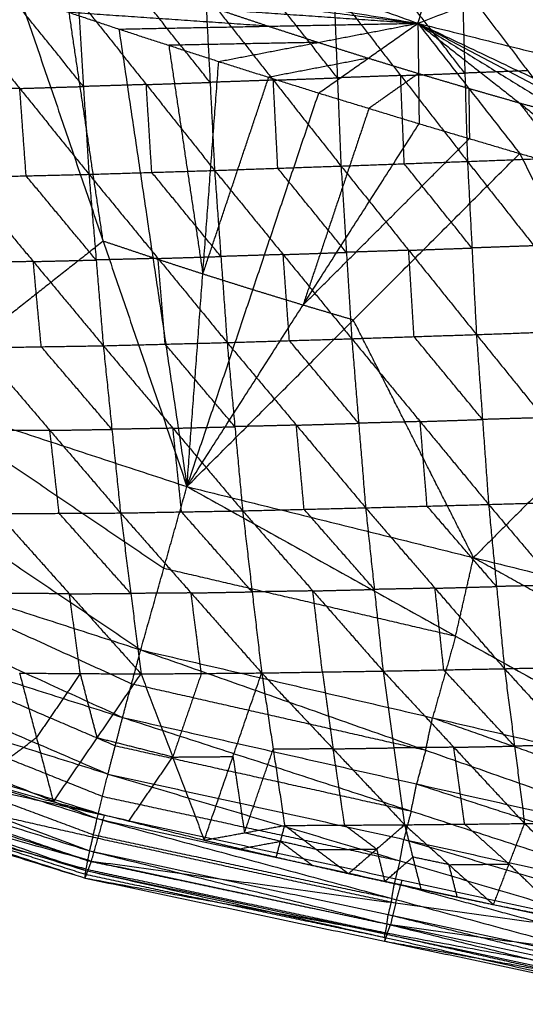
# Model space of a CAD drawing. Header units: millimetres. Extents: x -106 to 110, y -96 to 120.
# Tile 90 of 256: x -30.55 to -26.29, y -91.96 to -83.66. Entities that reach past the tile are written whole.
import ezdxf

# ---------------------------------------------------------------- set-up
doc = ezdxf.new("R2010")
doc.units = ezdxf.units.MM
doc.header["$MEASUREMENT"] = 0
doc.layers.add('Default', color=7, linetype='Continuous', true_color=0x000000)

msp = doc.modelspace()

# ---------------------------------------------------------------- linework, layer by layer
at = {"layer": 'Default'}
for points in [[(-27.1934, -83.6863, 12.0172), (-26.2323, -80.5181, 10.5669), (-25.2713, -77.3499, 9.1165)], [(-27.1934, -83.6863, 12.0172), (-21.7904, -81.6307, 10.5669), (-16.3874, -79.5752, 9.1165)], [(-36.4282, -80.3821, 12.0172), (-31.8108, -82.0342, 12.0172), (-27.1934, -83.6863, 12.0172)], [(-32.2278, -82.871, 12.4242), (-29.7106, -83.2787, 12.2207), (-27.1934, -83.6863, 12.0172)], [(-31.3933, -83.1665, 12.4242), (-29.2933, -83.4264, 12.2207), (-27.1934, -83.6863, 12.0172)], [(-26.8198, -83.3623, 5.855), (-26.7975, -84.1069, 6.0984), (-26.7753, -84.8514, 6.3418)], [(-26.8198, -83.3623, 5.855), (-26.2669, -84.0868, 6.017), (-25.714, -84.8113, 6.179)], [(-30.5562, -83.4546, 12.4242), (-30.1364, -83.595, 12.4242), (-29.7166, -83.7354, 12.4242)], [(-30.5562, -83.4546, 12.4242), (-28.8748, -83.5705, 12.2207), (-27.1934, -83.6863, 12.0172)], [(-30.5562, -83.4546, 12.4242), (-30.1364, -83.595, 12.4242), (-29.7166, -83.7354, 12.4242)], [(-30.5562, -83.4546, 12.4242), (-29.8494, -85.5242, 13.1186), (-29.1425, -87.5938, 13.8129)], [(-28.9851, -83.4422, 6.2104), (-28.9471, -84.1848, 6.455), (-28.9091, -84.9274, 6.6996)], [(-28.9851, -83.4422, 6.2104), (-28.4138, -84.1662, 6.3627), (-27.8425, -84.8903, 6.515)], [(-27.8727, -84.1465, 6.2709), (-28.1584, -83.7845, 6.1948), (-28.444, -83.4225, 6.1186)], [(-27.9029, -83.4028, 6.0268), (-27.8727, -84.1465, 6.2709), (-27.8425, -84.8903, 6.515)], [(-27.9029, -83.4028, 6.0268), (-27.3391, -84.1271, 6.1843), (-26.7753, -84.8514, 6.3418)], [(-26.7975, -84.1069, 6.0984), (-27.0795, -83.7447, 6.0197), (-27.3614, -83.3825, 5.9409)], [(-31.1365, -83.5116, 6.6177), (-30.5528, -84.2359, 6.7569), (-29.9692, -84.9602, 6.896)], [(-30.0156, -84.2195, 6.6512), (-30.3074, -83.8573, 6.5817), (-30.5993, -83.4952, 6.5121)], [(-30.062, -83.4788, 6.4065), (-30.0156, -84.2195, 6.6512), (-29.9692, -84.9602, 6.896)], [(-30.062, -83.4788, 6.4065), (-29.4856, -84.2031, 6.5531), (-28.9091, -84.9274, 6.6996)], [(-28.9471, -84.1848, 6.455), (-29.2353, -83.8226, 6.3817), (-29.5236, -83.4605, 6.3084)], [(-28.455, -83.7109, 12.2207), (-29.2957, -83.653, 12.3225), (-30.1364, -83.595, 12.4242)], [(-29.8494, -85.5242, 13.1186), (-29.9929, -84.5596, 12.7714), (-30.1364, -83.595, 12.4242)], [(-28.8748, -83.5705, 12.2207), (-28.6649, -83.6407, 12.2207), (-28.455, -83.7109, 12.2207)], [(-29.7166, -83.7354, 12.4242), (-28.455, -83.7109, 12.2207), (-27.1934, -83.6863, 12.0172)], [(-28.8746, -84.0088, 12.4242), (-28.034, -83.8476, 12.2207), (-27.1934, -83.6863, 12.0172)], [(-28.0302, -84.2748, 12.4242), (-27.6118, -83.9806, 12.2207), (-27.1934, -83.6863, 12.0172)], [(-27.1934, -83.6863, 12.0172), (-27.1885, -84.1098, 12.2207), (-27.1835, -84.5334, 12.4242)], [(-27.1934, -83.6863, 12.0172), (-26.764, -84.2354, 12.2207), (-26.3346, -84.7845, 12.4242)], [(-27.1934, -83.6863, 12.0172), (-26.3384, -84.3572, 12.2207), (-25.4835, -85.0281, 12.4242)], [(-27.1934, -83.6863, 12.0172), (-25.9118, -84.4753, 12.2207), (-24.6303, -85.2643, 12.4242)], [(-27.1934, -83.6863, 12.0172), (-25.4842, -84.5896, 12.2207), (-23.775, -85.4929, 12.4242)], [(-27.1934, -83.6863, 12.0172), (-25.0556, -84.7002, 12.2207), (-22.9178, -85.7141, 12.4242)], [(-27.1934, -83.6863, 12.0172), (-22.4363, -84.8779, 12.0172), (-17.6792, -86.0695, 12.0172)], [(-29.7166, -83.7354, 12.4242), (-29.2956, -83.8721, 12.4242), (-28.8746, -84.0088, 12.4242)], [(-29.7166, -83.7354, 12.4242), (-29.4296, -85.6646, 13.1186), (-29.1425, -87.5938, 13.8129)], [(-29.7166, -83.7354, 12.4242), (-29.2956, -83.8721, 12.4242), (-28.8746, -84.0088, 12.4242)], [(-28.455, -83.7109, 12.2207), (-28.2445, -83.7792, 12.2207), (-28.034, -83.8476, 12.2207)], [(-28.034, -83.8476, 12.2207), (-28.6648, -83.8598, 12.3225), (-29.2956, -83.8721, 12.4242)], [(-28.034, -83.8476, 12.2207), (-27.8229, -83.9141, 12.2207), (-27.6118, -83.9806, 12.2207)], [(-29.2956, -83.8721, 12.4242), (-29.1521, -84.8367, 12.7714), (-29.0086, -85.8013, 13.1186)], [(-29.1425, -87.5938, 13.8129), (-29.0086, -85.8013, 13.1186), (-28.8746, -84.0088, 12.4242)], [(-28.8746, -84.0088, 12.4242), (-28.4524, -84.1418, 12.4242), (-28.0302, -84.2748, 12.4242)], [(-28.8746, -84.0088, 12.4242), (-28.4524, -84.1418, 12.4242), (-28.0302, -84.2748, 12.4242)], [(-27.6118, -83.9806, 12.2207), (-28.0321, -84.0612, 12.3225), (-28.4524, -84.1418, 12.4242)], [(-27.6118, -83.9806, 12.2207), (-27.4001, -84.0452, 12.2207), (-27.1885, -84.1098, 12.2207)], [(-27.1885, -84.1098, 12.2207), (-27.3977, -84.257, 12.3225), (-27.6069, -84.4041, 12.4242)], [(-27.3391, -84.1271, 6.1843), (-27.0683, -84.117, 6.1414), (-26.7975, -84.1069, 6.0984)], [(-27.1885, -84.1098, 12.2207), (-26.9762, -84.1726, 12.2207), (-26.764, -84.2354, 12.2207)], [(-26.2669, -84.0868, 6.017), (-26.5322, -84.0968, 6.0577), (-26.7975, -84.1069, 6.0984)], [(-29.4856, -84.2031, 6.5531), (-29.7506, -84.2113, 6.6021), (-30.0156, -84.2195, 6.6512)], [(-29.4856, -84.2031, 6.5531), (-29.2163, -84.1939, 6.504), (-28.9471, -84.1848, 6.455)], [(-29.4391, -84.9438, 6.7978), (-29.4624, -84.5734, 6.6754), (-29.4856, -84.2031, 6.5531)], [(-29.0086, -85.8013, 13.1186), (-28.7305, -84.9716, 12.7714), (-28.4524, -84.1418, 12.4242)], [(-28.4138, -84.1662, 6.3627), (-28.6805, -84.1755, 6.4088), (-28.9471, -84.1848, 6.455)], [(-28.4138, -84.1662, 6.3627), (-28.1433, -84.1564, 6.3168), (-27.8727, -84.1465, 6.2709)], [(-28.3758, -84.9088, 6.6073), (-28.3948, -84.5375, 6.485), (-28.4138, -84.1662, 6.3627)], [(-27.3391, -84.1271, 6.1843), (-27.6059, -84.1368, 6.2276), (-27.8727, -84.1465, 6.2709)], [(-27.3089, -84.8708, 6.4284), (-27.324, -84.499, 6.3064), (-27.3391, -84.1271, 6.1843)], [(-30.5528, -84.2359, 6.7569), (-30.8179, -84.2423, 6.8095), (-31.083, -84.2488, 6.8622)], [(-30.5528, -84.2359, 6.7569), (-30.2842, -84.2277, 6.704), (-30.0156, -84.2195, 6.6512)], [(-30.4994, -84.9731, 7.0013), (-30.5261, -84.6045, 6.8791), (-30.5528, -84.2359, 6.7569)], [(-29.1425, -87.5938, 13.8129), (-28.5864, -85.9343, 13.1186), (-28.0302, -84.2748, 12.4242)], [(-28.0302, -84.2748, 12.4242), (-27.6069, -84.4041, 12.4242), (-27.1835, -84.5334, 12.4242)], [(-28.0302, -84.2748, 12.4242), (-27.6069, -84.4041, 12.4242), (-27.1835, -84.5334, 12.4242)], [(-26.764, -84.2354, 12.2207), (-26.7615, -84.4472, 12.3225), (-26.759, -84.6589, 12.4242)], [(-26.764, -84.2354, 12.2207), (-26.5512, -84.2963, 12.2207), (-26.3384, -84.3572, 12.2207)], [(-26.3384, -84.3572, 12.2207), (-26.1251, -84.4163, 12.2207), (-25.9118, -84.4753, 12.2207)], [(-26.3384, -84.3572, 12.2207), (-26.1237, -84.6318, 12.3225), (-25.909, -84.9063, 12.4242)], [(-27.6069, -84.4041, 12.4242), (-27.8849, -85.2339, 12.7714), (-28.163, -86.0636, 13.1186)], [(-29.1425, -87.5938, 13.8129), (-28.163, -86.0636, 13.1186), (-27.1835, -84.5334, 12.4242)], [(-27.1835, -84.5334, 12.4242), (-26.759, -84.6589, 12.4242), (-26.3346, -84.7845, 12.4242)], [(-27.1835, -84.5334, 12.4242), (-26.759, -84.6589, 12.4242), (-26.3346, -84.7845, 12.4242)], [(-28.163, -86.0636, 13.1186), (-27.461, -85.3613, 12.7714), (-26.759, -84.6589, 12.4242)], [(-29.1425, -87.5938, 13.8129), (-27.7386, -86.1892, 13.1186), (-26.3346, -84.7845, 12.4242)], [(-26.3346, -84.7845, 12.4242), (-25.909, -84.9063, 12.4242), (-25.4835, -85.0281, 12.4242)], [(-26.3346, -84.7845, 12.4242), (-25.909, -84.9063, 12.4242), (-25.4835, -85.0281, 12.4242)], [(-26.3346, -84.7845, 12.4242), (-25.32, -86.7883, 13.1009), (-24.3054, -88.792, 13.7775)], [(-27.8425, -84.8903, 6.515), (-27.3089, -84.8708, 6.4284), (-26.7753, -84.8514, 6.3418)], [(-26.7753, -84.8514, 6.3418), (-26.2447, -84.8313, 6.2604), (-25.714, -84.8113, 6.179)], [(-26.7753, -84.8514, 6.3418), (-26.7375, -85.5815, 6.6832), (-26.6998, -86.3117, 7.0246)], [(-26.7753, -84.8514, 6.3418), (-26.2146, -85.5632, 6.6011), (-25.6538, -86.2749, 6.8605)], [(-29.9692, -84.9602, 6.896), (-29.4391, -84.9438, 6.7978), (-28.9091, -84.9274, 6.6996)], [(-28.8563, -85.6533, 7.0414), (-29.1477, -85.2985, 6.9196), (-29.4391, -84.9438, 6.7978)], [(-28.9091, -84.9274, 6.6996), (-28.3758, -84.9088, 6.6073), (-27.8425, -84.8903, 6.515)], [(-28.9091, -84.9274, 6.6996), (-28.8563, -85.6533, 7.0414), (-28.8035, -86.3791, 7.3831)], [(-28.9091, -84.9274, 6.6996), (-28.3305, -85.637, 6.949), (-27.7518, -86.3466, 7.1984)], [(-27.7972, -85.6184, 6.8567), (-28.0865, -85.2636, 6.732), (-28.3758, -84.9088, 6.6073)], [(-27.8425, -84.8903, 6.515), (-27.7972, -85.6184, 6.8567), (-27.7518, -86.3466, 7.1984)], [(-27.8425, -84.8903, 6.515), (-27.2711, -85.601, 6.7698), (-26.6998, -86.3117, 7.0246)], [(-26.7375, -85.5815, 6.6832), (-27.0232, -85.2262, 6.5558), (-27.3089, -84.8708, 6.4284)], [(-31.0295, -84.9859, 7.1067), (-30.4994, -84.9731, 7.0013), (-29.9692, -84.9602, 6.896)], [(-31.0295, -84.9859, 7.1067), (-30.4388, -85.6959, 7.3425), (-29.8481, -86.4058, 7.5783)], [(-29.9086, -85.683, 7.2371), (-30.204, -85.328, 7.1192), (-30.4994, -84.9731, 7.0013)], [(-29.9692, -84.9602, 6.896), (-29.9086, -85.683, 7.2371), (-29.8481, -86.4058, 7.5783)], [(-29.9692, -84.9602, 6.896), (-29.3864, -85.6696, 7.1395), (-28.8035, -86.3791, 7.3831)], [(-29.8494, -85.5242, 13.1186), (-30.6718, -86.1728, 13.4649), (-31.4943, -86.8214, 13.8113)], [(-29.4296, -85.6646, 13.1186), (-29.6395, -85.5944, 13.1186), (-29.8494, -85.5242, 13.1186)], [(-27.2711, -85.601, 6.7698), (-27.5342, -85.6097, 6.8133), (-27.7972, -85.6184, 6.8567)], [(-27.2711, -85.601, 6.7698), (-27.0043, -85.5913, 6.7265), (-26.7375, -85.5815, 6.6832)], [(-27.2258, -86.3291, 7.1115), (-27.2485, -85.9651, 6.9406), (-27.2711, -85.601, 6.7698)], [(-26.2146, -85.5632, 6.6011), (-26.476, -85.5723, 6.6422), (-26.7375, -85.5815, 6.6832)], [(-30.4388, -85.6959, 7.3425), (-30.7006, -85.7001, 7.3946), (-30.9625, -85.7043, 7.4466)], [(-30.4388, -85.6959, 7.3425), (-30.1737, -85.6894, 7.2898), (-29.9086, -85.683, 7.2371)], [(-30.3717, -86.4142, 7.6824), (-30.4053, -86.0551, 7.5125), (-30.4388, -85.6959, 7.3425)], [(-29.3864, -85.6696, 7.1395), (-29.6475, -85.6763, 7.1883), (-29.9086, -85.683, 7.2371)], [(-29.0086, -85.8013, 13.1186), (-29.2191, -85.733, 13.1186), (-29.4296, -85.6646, 13.1186)], [(-29.3864, -85.6696, 7.1395), (-29.1213, -85.6614, 7.0904), (-28.8563, -85.6533, 7.0414)], [(-29.3258, -86.3925, 7.4807), (-29.3561, -86.0311, 7.3101), (-29.3864, -85.6696, 7.1395)], [(-28.3305, -85.637, 6.949), (-28.5934, -85.6451, 6.9952), (-28.8563, -85.6533, 7.0414)], [(-28.3305, -85.637, 6.949), (-28.0638, -85.6277, 6.9029), (-27.7972, -85.6184, 6.8567)], [(-28.2777, -86.3629, 7.2908), (-28.3041, -85.9999, 7.1199), (-28.3305, -85.637, 6.949)], [(-28.5864, -85.9343, 13.1186), (-28.7975, -85.8678, 13.1186), (-29.0086, -85.8013, 13.1186)], [(-28.163, -86.0636, 13.1186), (-28.3747, -85.999, 13.1186), (-28.5864, -85.9343, 13.1186)], [(-33.8462, -86.0489, 13.8096), (-31.6892, -87.51, 13.7997), (-29.5323, -88.9711, 13.7897)], [(-33.8462, -86.0489, 13.8096), (-31.4943, -86.8214, 13.8113), (-29.1425, -87.5938, 13.8129)], [(-27.7386, -86.1892, 13.1186), (-27.9508, -86.1264, 13.1186), (-28.163, -86.0636, 13.1186)], [(-26.724, -88.1929, 13.7952), (-27.2313, -87.1911, 13.4569), (-27.7386, -86.1892, 13.1186)], [(-26.6998, -86.3117, 7.0246), (-26.1768, -86.2933, 6.9425), (-25.6538, -86.2749, 6.8605)], [(-28.8035, -86.3791, 7.3831), (-28.2777, -86.3629, 7.2908), (-27.7518, -86.3466, 7.1984)], [(-27.7518, -86.3466, 7.1984), (-27.2258, -86.3291, 7.1115), (-26.6998, -86.3117, 7.0246)], [(-27.7518, -86.3466, 7.1984), (-27.6934, -87.0597, 7.6184), (-27.6349, -87.7728, 8.0384)], [(-27.7518, -86.3466, 7.1984), (-27.1745, -87.0455, 7.5315), (-26.5971, -87.7443, 7.8646)], [(-26.6484, -87.028, 7.4446), (-26.9371, -86.6786, 7.278), (-27.2258, -86.3291, 7.1115)], [(-26.6998, -86.3117, 7.0246), (-26.6484, -87.028, 7.4446), (-26.5971, -87.7443, 7.8646)], [(-26.6998, -86.3117, 7.0246), (-26.1325, -87.0125, 7.3622), (-25.5653, -87.7133, 7.6999)], [(-30.8954, -86.4227, 7.7865), (-30.3717, -86.4142, 7.6824), (-29.8481, -86.4058, 7.5783)], [(-30.8954, -86.4227, 7.7865), (-30.2992, -87.1195, 8.1008), (-29.703, -87.8164, 8.415)], [(-29.7755, -87.1111, 7.9966), (-30.0736, -86.7627, 7.8395), (-30.3717, -86.4142, 7.6824)], [(-29.8481, -86.4058, 7.5783), (-29.3258, -86.3925, 7.4807), (-28.8035, -86.3791, 7.3831)], [(-29.8481, -86.4058, 7.5783), (-29.7755, -87.1111, 7.9966), (-29.703, -87.8164, 8.415)], [(-29.8481, -86.4058, 7.5783), (-29.2603, -87.1019, 7.9002), (-28.6726, -87.7981, 8.2221)], [(-28.738, -87.0886, 7.8026), (-29.0319, -86.7405, 7.6416), (-29.3258, -86.3925, 7.4807)], [(-28.8035, -86.3791, 7.3831), (-28.738, -87.0886, 7.8026), (-28.6726, -87.7981, 8.2221)], [(-28.8035, -86.3791, 7.3831), (-28.2192, -87.0759, 7.7107), (-27.6349, -87.7728, 8.0384)], [(-27.6934, -87.0597, 7.6184), (-27.9855, -86.7113, 7.4546), (-28.2777, -86.3629, 7.2908)], [(-31.4943, -86.8214, 13.8113), (-30.4159, -87.5519, 13.8063), (-29.3374, -88.2825, 13.8013)], [(-25.32, -86.7883, 13.1009), (-26.022, -87.4906, 13.448), (-26.724, -88.1929, 13.7952)], [(-26.1325, -87.0125, 7.3622), (-26.3905, -87.0203, 7.4034), (-26.6484, -87.028, 7.4446)], [(-29.2603, -87.1019, 7.9002), (-29.5179, -87.1065, 7.9484), (-29.7755, -87.1111, 7.9966)], [(-29.2603, -87.1019, 7.9002), (-28.9992, -87.0953, 7.8514), (-28.738, -87.0886, 7.8026)], [(-29.1878, -87.8072, 8.3185), (-29.224, -87.4546, 8.1094), (-29.2603, -87.1019, 7.9002)], [(-28.2192, -87.0759, 7.7107), (-28.4786, -87.0823, 7.7567), (-28.738, -87.0886, 7.8026)], [(-28.2192, -87.0759, 7.7107), (-27.9563, -87.0678, 7.6646), (-27.6934, -87.0597, 7.6184)], [(-28.1538, -87.7854, 8.1302), (-28.1865, -87.4307, 7.9205), (-28.2192, -87.0759, 7.7107)], [(-27.1745, -87.0455, 7.5315), (-27.4339, -87.0526, 7.575), (-27.6934, -87.0597, 7.6184)], [(-27.1745, -87.0455, 7.5315), (-26.9115, -87.0367, 7.4881), (-26.6484, -87.028, 7.4446)], [(-27.116, -87.7585, 7.9515), (-27.1452, -87.402, 7.7415), (-27.1745, -87.0455, 7.5315)], [(-30.2992, -87.1195, 8.1008), (-30.5581, -87.121, 8.1518), (-30.817, -87.1224, 8.2028)], [(-30.2992, -87.1195, 8.1008), (-30.0374, -87.1153, 8.0487), (-29.7755, -87.1111, 7.9966)], [(-30.2208, -87.8193, 8.517), (-30.26, -87.4694, 8.3089), (-30.2992, -87.1195, 8.1008)], [(-34.3209, -87.4285, 13.7609), (-32.0031, -88.4847, 13.6773), (-29.6854, -89.5409, 13.5937)], [(-34.3209, -87.4285, 13.7609), (-31.9266, -88.1998, 13.7753), (-29.5323, -88.9711, 13.7897)], [(-29.5323, -88.9711, 13.7897), (-29.3374, -88.2825, 13.8013), (-29.1425, -87.5938, 13.8129)], [(-29.1425, -87.5938, 13.8129), (-26.8752, -88.8548, 13.8131), (-24.6079, -90.1158, 13.8133)], [(-29.1425, -87.5938, 13.8129), (-26.724, -88.1929, 13.7952), (-24.3054, -88.792, 13.7775)], [(-28.6726, -87.7981, 8.2221), (-28.1538, -87.7854, 8.1302), (-27.6349, -87.7728, 8.0384)], [(-27.6349, -87.7728, 8.0384), (-27.116, -87.7585, 7.9515), (-26.5971, -87.7443, 7.8646)], [(-27.6349, -87.7728, 8.0384), (-27.5612, -88.4611, 8.5441), (-27.4876, -89.1495, 9.0498)], [(-27.6349, -87.7728, 8.0384), (-27.049, -88.4511, 8.4582), (-26.4631, -89.1295, 8.8781)], [(-26.5301, -88.4369, 8.3714), (-26.8231, -88.0977, 8.1614), (-27.116, -87.7585, 7.9515)], [(-26.5971, -87.7443, 7.8646), (-26.0812, -87.7288, 7.7823), (-25.5653, -87.7133, 7.6999)], [(-26.5971, -87.7443, 7.8646), (-26.5301, -88.4369, 8.3714), (-26.4631, -89.1295, 8.8781)], [(-26.5971, -87.7443, 7.8646), (-26.0207, -88.4253, 8.2895), (-25.4443, -89.1062, 8.7144)], [(-30.7385, -87.8222, 8.6191), (-30.2208, -87.8193, 8.517), (-29.703, -87.8164, 8.415)], [(-30.7385, -87.8222, 8.6191), (-30.1341, -88.498, 9.019), (-29.5296, -89.1739, 9.4189)], [(-29.6163, -88.4951, 8.9169), (-29.9185, -88.1572, 8.717), (-30.2208, -87.8193, 8.517)], [(-29.703, -87.8164, 8.415), (-29.1878, -87.8072, 8.3185), (-28.6726, -87.7981, 8.2221)], [(-29.703, -87.8164, 8.415), (-29.6163, -88.4951, 8.9169), (-29.5296, -89.1739, 9.4189)], [(-29.703, -87.8164, 8.415), (-29.1075, -88.491, 8.8227), (-28.512, -89.1656, 9.2305)], [(-28.5923, -88.4818, 8.7263), (-28.89, -88.1445, 8.5224), (-29.1878, -87.8072, 8.3185)], [(-28.6726, -87.7981, 8.2221), (-28.5923, -88.4818, 8.7263), (-28.512, -89.1656, 9.2305)], [(-28.6726, -87.7981, 8.2221), (-28.0801, -88.4738, 8.636), (-27.4876, -89.1495, 9.0498)], [(-27.5612, -88.4611, 8.5441), (-27.8575, -88.1233, 8.3372), (-28.1538, -87.7854, 8.1302)], [(-34.5126, -88.0016, 13.5472), (-32.1605, -89.0098, 13.4245), (-29.8084, -90.0179, 13.3018)], [(-34.5126, -88.0016, 13.5472), (-32.099, -88.7713, 13.5705), (-29.6854, -89.5409, 13.5937)], [(-31.9266, -88.1998, 13.7753), (-30.7677, -88.7279, 13.7335), (-29.6088, -89.256, 13.6917)], [(-26.8752, -88.8548, 13.8131), (-26.7996, -88.5239, 13.8042), (-26.724, -88.1929, 13.7952)], [(-26.724, -88.1929, 13.7952), (-25.5903, -88.8234, 13.7953), (-24.4566, -89.4539, 13.7954)], [(-29.3374, -88.2825, 13.8013), (-28.1063, -88.5687, 13.8072), (-26.8752, -88.8548, 13.8131)], [(-27.049, -88.4511, 8.4582), (-26.7895, -88.444, 8.4148), (-26.5301, -88.4369, 8.3714)], [(-26.0207, -88.4253, 8.2895), (-26.2754, -88.4311, 8.3304), (-26.5301, -88.4369, 8.3714)], [(-34.6703, -88.4826, 13.2359), (-32.2855, -89.4385, 13.0887), (-29.9007, -90.3945, 12.9415)], [(-34.6703, -88.4826, 13.2359), (-32.2393, -89.2502, 13.2689), (-29.8084, -90.0179, 13.3018)], [(-30.1341, -88.498, 9.019), (-30.3903, -88.4964, 9.0683), (-30.6466, -88.4948, 9.1176)], [(-30.1341, -88.498, 9.019), (-29.8752, -88.4966, 8.9679), (-29.6163, -88.4951, 8.9169)], [(-30.0422, -89.1706, 9.5175), (-30.0881, -88.8343, 9.2682), (-30.1341, -88.498, 9.019)], [(-29.1075, -88.491, 8.8227), (-29.3619, -88.4931, 8.8698), (-29.6163, -88.4951, 8.9169)], [(-29.1075, -88.491, 8.8227), (-28.8499, -88.4864, 8.7745), (-28.5923, -88.4818, 8.7263)], [(-29.0208, -89.1698, 9.3247), (-29.0641, -88.8304, 9.0737), (-29.1075, -88.491, 8.8227)], [(-28.0801, -88.4738, 8.636), (-28.3362, -88.4778, 8.6811), (-28.5923, -88.4818, 8.7263)], [(-28.0801, -88.4738, 8.636), (-27.8207, -88.4674, 8.59), (-27.5612, -88.4611, 8.5441)], [(-27.9998, -89.1575, 9.1402), (-28.0399, -88.8156, 8.8881), (-28.0801, -88.4738, 8.636)], [(-27.049, -88.4511, 8.4582), (-27.3051, -88.4561, 8.5012), (-27.5612, -88.4611, 8.5441)], [(-26.9753, -89.1395, 8.964), (-27.0122, -88.7953, 8.7111), (-27.049, -88.4511, 8.4582)], [(-34.7567, -88.8224, 10.4745), (-32.2975, -89.5941, 10.5468), (-29.8383, -90.3659, 10.6191)], [(-32.099, -88.7713, 13.5705), (-30.9229, -89.2753, 13.5091), (-29.7469, -89.7794, 13.4478)], [(-34.7923, -88.8632, 12.8559), (-32.3775, -89.7647, 12.6993), (-29.9627, -90.6662, 12.5428)], [(-34.7923, -88.8632, 12.8559), (-32.3465, -89.6288, 12.8987), (-29.9007, -90.3945, 12.9415)], [(-26.8752, -88.8548, 13.8131), (-26.9726, -89.1992, 13.8073), (-27.0701, -89.5435, 13.8015)], [(-29.6854, -89.5409, 13.5937), (-29.6088, -89.256, 13.6917), (-29.5323, -88.9711, 13.7897)], [(-29.5323, -88.9711, 13.7897), (-27.1282, -89.8169, 13.727), (-24.7241, -90.6627, 13.6642)], [(-29.5323, -88.9711, 13.7897), (-27.0701, -89.5435, 13.8015), (-24.6079, -90.1158, 13.8133)], [(-34.8779, -89.1383, 12.4384), (-32.4368, -89.9852, 12.2868), (-29.9957, -90.8322, 12.1352)], [(-34.8779, -89.1383, 12.4384), (-32.4203, -89.9023, 12.4906), (-29.9627, -90.6662, 12.5428)], [(-30.5547, -89.1674, 9.6162), (-30.4121, -89.7106, 10.1029), (-30.2695, -90.2537, 10.5896)], [(-30.5547, -89.1674, 9.6162), (-30.0422, -89.1706, 9.5175), (-29.5296, -89.1739, 9.4189)], [(-30.0422, -89.1706, 9.5175), (-30.2271, -89.4406, 9.8102), (-30.4121, -89.7106, 10.1029)], [(-30.2695, -90.2537, 10.5896), (-29.8996, -89.7138, 10.0042), (-29.5296, -89.1739, 9.4189)], [(-29.8996, -89.7138, 10.0042), (-29.9709, -89.4422, 9.7609), (-30.0422, -89.1706, 9.5175)], [(-29.5296, -89.1739, 9.4189), (-29.0208, -89.1698, 9.3247), (-28.512, -89.1656, 9.2305)], [(-29.5296, -89.1739, 9.4189), (-29.2629, -89.8749, 10.0499), (-28.9963, -90.5759, 10.681)], [(-29.0208, -89.1698, 9.3247), (-29.1419, -89.5223, 9.6873), (-29.2629, -89.8749, 10.0499)], [(-28.9963, -90.5759, 10.681), (-28.7541, -89.8708, 9.9557), (-28.512, -89.1656, 9.2305)], [(-28.512, -89.1656, 9.2305), (-27.9998, -89.1575, 9.1402), (-27.4876, -89.1495, 9.0498)], [(-28.512, -89.1656, 9.2305), (-28.4148, -89.8088, 9.8273), (-28.3176, -90.4519, 10.4242)], [(-28.512, -89.1656, 9.2305), (-27.9087, -89.8058, 9.7398), (-27.3055, -90.4459, 10.2492)], [(-27.9998, -89.1575, 9.1402), (-27.9542, -89.4816, 9.44), (-27.9087, -89.8058, 9.7398)], [(-27.4876, -89.1495, 9.0498), (-26.9753, -89.1395, 8.964), (-26.4631, -89.1295, 8.8781)], [(-27.4876, -89.1495, 9.0498), (-27.3965, -89.7977, 9.6495), (-27.3055, -90.4459, 10.2492)], [(-27.4876, -89.1495, 9.0498), (-26.8905, -89.7925, 9.5658), (-26.2934, -90.4356, 10.0817)], [(-26.3783, -89.7826, 9.4799), (-26.6768, -89.461, 9.2219), (-26.9753, -89.1395, 8.964)], [(-26.4631, -89.1295, 8.8781), (-25.9537, -89.1179, 8.7962), (-25.4443, -89.1062, 8.7144)], [(-26.4631, -89.1295, 8.8781), (-26.3783, -89.7826, 9.4799), (-26.2934, -90.4356, 10.0817)], [(-26.4631, -89.1295, 8.8781), (-25.8749, -89.7755, 9.3996), (-25.2867, -90.4214, 9.9212)], [(-34.8887, -89.2212, 10.9433), (-32.4184, -89.9866, 11.0168), (-29.948, -90.7519, 11.0903)], [(-34.8887, -89.2212, 10.9433), (-32.3635, -89.7935, 10.7812), (-29.8383, -90.3659, 10.6191)], [(-32.2393, -89.2502, 13.2689), (-31.0469, -89.7282, 13.1953), (-29.8545, -90.2062, 13.1217)], [(-29.6088, -89.256, 13.6917), (-28.3685, -89.5365, 13.7094), (-27.1282, -89.8169, 13.727)], [(-34.9278, -89.3064, 12.0144), (-32.4649, -90.101, 11.8797), (-30.002, -90.8956, 11.7451)], [(-34.9278, -89.3064, 12.0144), (-32.4618, -90.0693, 12.0748), (-29.9957, -90.8322, 12.1352)], [(-34.9439, -89.3703, 11.6113), (-32.4729, -90.133, 11.6782), (-30.002, -90.8956, 11.7451)], [(-34.9439, -89.3703, 11.6113), (-32.446, -90.0611, 11.3508), (-29.948, -90.7519, 11.0903)], [(-29.8084, -90.0179, 13.3018), (-29.7469, -89.7794, 13.4478), (-29.6854, -89.5409, 13.5937)], [(-29.6854, -89.5409, 13.5937), (-27.2506, -90.3304, 13.5103), (-24.8158, -91.1199, 13.4268)], [(-29.6854, -89.5409, 13.5937), (-27.2048, -90.1018, 13.629), (-24.7241, -90.6627, 13.6642)], [(-27.1282, -89.8169, 13.727), (-27.0991, -89.6802, 13.7642), (-27.0701, -89.5435, 13.8015)], [(-27.0701, -89.5435, 13.8015), (-25.8681, -89.9664, 13.7701), (-24.666, -90.3893, 13.7387)], [(-32.3465, -89.6288, 12.8987), (-31.1391, -90.0796, 12.8204), (-29.9317, -90.5303, 12.7421)], [(-30.9025, -90.0771, 10.5546), (-30.6573, -89.8938, 10.3287), (-30.4121, -89.7106, 10.1029)], [(-29.2629, -89.8749, 10.0499), (-29.5813, -89.7944, 10.0271), (-29.8996, -89.7138, 10.0042)], [(-29.7469, -89.7794, 13.4478), (-28.4987, -90.0549, 13.479), (-27.2506, -90.3304, 13.5103)], [(-28.6569, -90.5139, 10.5526), (-28.5358, -90.1613, 10.19), (-28.4148, -89.8088, 9.8273)], [(-27.9087, -89.8058, 9.7398), (-28.1617, -89.8073, 9.7836), (-28.4148, -89.8088, 9.8273)], [(-27.9087, -89.8058, 9.7398), (-27.6526, -89.8017, 9.6947), (-27.3965, -89.7977, 9.6495)], [(-27.8115, -90.4489, 10.3367), (-27.8601, -90.1273, 10.0382), (-27.9087, -89.8058, 9.7398)], [(-26.8905, -89.7925, 9.5658), (-27.1435, -89.7951, 9.6076), (-27.3965, -89.7977, 9.6495)], [(-27.1282, -89.8169, 13.727), (-27.1665, -89.9594, 13.678), (-27.2048, -90.1018, 13.629)], [(-26.8905, -89.7925, 9.5658), (-26.6344, -89.7875, 9.5228), (-26.3783, -89.7826, 9.4799)], [(-26.7995, -90.4407, 10.1654), (-26.845, -90.1166, 9.8656), (-26.8905, -89.7925, 9.5658)], [(-25.8749, -89.7755, 9.3996), (-26.1266, -89.779, 9.4397), (-26.3783, -89.7826, 9.4799)], [(-32.4203, -89.9023, 12.4906), (-31.1998, -90.3257, 12.4148), (-29.9792, -90.7492, 12.339)], [(-31.5355, -89.9005, 10.5197), (-30.9025, -90.0771, 10.5546), (-30.2695, -90.2537, 10.5896)], [(-29.6329, -90.4148, 10.6353), (-29.4479, -90.1449, 10.3426), (-29.2629, -89.8749, 10.0499)], [(-29.2629, -89.8749, 10.0499), (-29.0085, -89.8728, 10.0028), (-28.7541, -89.8708, 9.9557)], [(-28.7541, -89.8708, 9.9557), (-28.7055, -90.1923, 10.2542), (-28.6569, -90.5139, 10.5526)], [(-32.4184, -89.9866, 11.0168), (-31.1558, -90.2727, 10.9357), (-29.8932, -90.5589, 10.8547)], [(-32.4618, -90.0693, 12.0748), (-31.2303, -90.4666, 12.0075), (-29.9989, -90.8639, 11.9401)], [(-29.9007, -90.3945, 12.9415), (-29.8545, -90.2062, 13.1217), (-29.8084, -90.0179, 13.3018)], [(-29.8084, -90.0179, 13.3018), (-27.3456, -90.7492, 13.2133), (-24.8828, -91.4806, 13.1247)], [(-29.8084, -90.0179, 13.3018), (-27.3121, -90.5689, 13.3643), (-24.8158, -91.1199, 13.4268)], [(-32.4729, -90.133, 11.6782), (-31.224, -90.4784, 11.5479), (-29.975, -90.8238, 11.4177)], [(-27.2506, -90.3304, 13.5103), (-27.2277, -90.2161, 13.5696), (-27.2048, -90.1018, 13.629)], [(-27.2048, -90.1018, 13.629), (-25.9874, -90.4966, 13.5872), (-24.77, -90.8913, 13.5455)], [(-30.2695, -90.2537, 10.5896), (-29.6329, -90.4148, 10.6353), (-28.9963, -90.5759, 10.681)], [(-29.8545, -90.2062, 13.1217), (-28.6001, -90.4777, 13.1675), (-27.3456, -90.7492, 13.2133)], [(-27.2506, -90.3304, 13.5103), (-27.2813, -90.4497, 13.4373), (-27.3121, -90.5689, 13.3643)], [(-29.9627, -90.6662, 12.5428), (-29.9317, -90.5303, 12.7421), (-29.9007, -90.3945, 12.9415)], [(-29.948, -90.7519, 11.0903), (-29.8932, -90.5589, 10.8547), (-29.8383, -90.3659, 10.6191)], [(-29.9007, -90.3945, 12.9415), (-27.4134, -91.0676, 12.8627), (-24.9261, -91.7406, 12.7839)], [(-29.9007, -90.3945, 12.9415), (-27.3918, -90.9375, 13.0331), (-24.8828, -91.4806, 13.1247)], [(-29.8383, -90.3659, 10.6191), (-27.3264, -90.9127, 10.8373), (-24.8145, -91.4595, 11.0556)], [(-26.2934, -90.4356, 10.0817), (-25.79, -90.4285, 10.0014), (-25.2867, -90.4214, 9.9212)], [(-28.9963, -90.5759, 10.681), (-28.6569, -90.5139, 10.5526), (-28.3176, -90.4519, 10.4242)], [(-28.353, -90.5857, 10.5773), (-28.505, -90.5498, 10.5649), (-28.6569, -90.5139, 10.5526)], [(-28.3885, -90.7195, 10.7303), (-28.353, -90.5857, 10.5773), (-28.3176, -90.4519, 10.4242)], [(-28.3176, -90.4519, 10.4242), (-27.8115, -90.4489, 10.3367), (-27.3055, -90.4459, 10.2492)], [(-28.3176, -90.4519, 10.4242), (-28.0483, -90.6548, 10.6033), (-27.779, -90.8576, 10.7823)], [(-27.5423, -90.6518, 10.5157), (-27.6769, -90.5503, 10.4262), (-27.8115, -90.4489, 10.3367)], [(-27.779, -90.8576, 10.7823), (-27.5423, -90.6518, 10.5157), (-27.3055, -90.4459, 10.2492)], [(-27.3055, -90.4459, 10.2492), (-26.7995, -90.4407, 10.1654), (-26.2934, -90.4356, 10.0817)], [(-27.3055, -90.4459, 10.2492), (-27.237, -90.7183, 10.5427), (-27.1684, -90.9908, 10.8363)], [(-27.3055, -90.4459, 10.2492), (-26.9307, -90.7827, 10.5705), (-26.5559, -91.1194, 10.8918)], [(-26.4247, -90.7775, 10.4867), (-26.6121, -90.6091, 10.3261), (-26.7995, -90.4407, 10.1654)], [(-26.5559, -91.1194, 10.8918), (-26.4247, -90.7775, 10.4867), (-26.2934, -90.4356, 10.0817)], [(-26.2934, -90.4356, 10.0817), (-25.8132, -90.899, 10.5437), (-25.333, -91.3624, 11.0057)], [(-29.9317, -90.5303, 12.7421), (-28.6725, -90.799, 12.8024), (-27.4134, -91.0676, 12.8627)], [(-29.8932, -90.5589, 10.8547), (-28.6372, -90.8323, 10.9638), (-27.3813, -91.1057, 11.073)], [(-28.9963, -90.5759, 10.681), (-28.6924, -90.6477, 10.7057), (-28.3885, -90.7195, 10.7303)], [(-28.6924, -90.6477, 10.7057), (-28.5227, -90.6167, 10.6415), (-28.353, -90.5857, 10.5773)], [(-28.353, -90.5857, 10.5773), (-28.2184, -90.6871, 10.6668), (-28.0837, -90.7886, 10.7563)], [(-28.0483, -90.6548, 10.6033), (-28.2007, -90.6202, 10.5903), (-28.353, -90.5857, 10.5773)], [(-27.3456, -90.7492, 13.2133), (-27.3288, -90.6591, 13.2888), (-27.3121, -90.5689, 13.3643)], [(-27.3121, -90.5689, 13.3643), (-26.0807, -90.9346, 13.32), (-24.8493, -91.3003, 13.2757)], [(-29.9957, -90.8322, 12.1352), (-29.9792, -90.7492, 12.339), (-29.9627, -90.6662, 12.5428)], [(-29.9627, -90.6662, 12.5428), (-27.4549, -91.2828, 12.4866), (-24.947, -91.8994, 12.4303)], [(-29.9627, -90.6662, 12.5428), (-27.4444, -91.2034, 12.6634), (-24.9261, -91.7406, 12.7839)], [(-28.0483, -90.6548, 10.6033), (-27.7953, -90.6533, 10.5595), (-27.5423, -90.6518, 10.5157)], [(-27.5423, -90.6518, 10.5157), (-27.508, -90.788, 10.6625), (-27.4737, -90.9242, 10.8093)], [(-30.002, -90.8956, 11.7451), (-29.975, -90.8238, 11.4177), (-29.948, -90.7519, 11.0903)], [(-29.9792, -90.7492, 12.339), (-28.7171, -91.016, 12.4128), (-27.4549, -91.2828, 12.4866)], [(-29.948, -90.7519, 11.0903), (-27.4244, -91.2881, 11.2938), (-24.9007, -91.8244, 11.4972)], [(-29.948, -90.7519, 11.0903), (-27.3813, -91.1057, 11.073), (-24.8145, -91.4595, 11.0556)], [(-28.3885, -90.7195, 10.7303), (-28.0837, -90.7886, 10.7563), (-27.779, -90.8576, 10.7823)], [(-27.4737, -90.9242, 10.8093), (-27.3553, -90.8213, 10.676), (-27.237, -90.7183, 10.5427)], [(-27.3456, -90.7492, 13.2133), (-27.3687, -90.8434, 13.1232), (-27.3918, -90.9375, 13.0331)], [(-26.9307, -90.7827, 10.5705), (-27.0838, -90.7505, 10.5566), (-27.237, -90.7183, 10.5427)], [(-30.002, -90.8956, 11.7451), (-29.9989, -90.8639, 11.9401), (-29.9957, -90.8322, 12.1352)], [(-29.9957, -90.8322, 12.1352), (-27.4718, -91.3962, 12.1112), (-24.9478, -91.9602, 12.0871)], [(-29.9957, -90.8322, 12.1352), (-27.4714, -91.3658, 12.2828), (-24.947, -91.8994, 12.4303)], [(-29.975, -90.8238, 11.4177), (-28.7132, -91.0919, 11.5194), (-27.4514, -91.36, 11.6212)], [(-26.9307, -90.7827, 10.5705), (-26.6777, -90.7801, 10.5286), (-26.4247, -90.7775, 10.4867)], [(-26.8621, -91.0551, 10.864), (-26.8964, -90.9189, 10.7173), (-26.9307, -90.7827, 10.5705)], [(-26.4247, -90.7775, 10.4867), (-26.1846, -91.0092, 10.7177), (-25.9444, -91.2409, 10.9488)], [(-30.002, -90.8956, 11.7451), (-27.4749, -91.4279, 11.9161), (-24.9478, -91.9602, 12.0871)], [(-30.002, -90.8956, 11.7451), (-27.4514, -91.36, 11.6212), (-24.9007, -91.8244, 11.4972)], [(-29.9989, -90.8639, 11.9401), (-28.7353, -91.1301, 12.0256), (-27.4718, -91.3962, 12.1112)], [(-27.779, -90.8576, 10.7823), (-27.4737, -90.9242, 10.8093), (-27.1684, -90.9908, 10.8363)], [(-27.3813, -91.1057, 11.073), (-27.3539, -91.0092, 10.9551), (-27.3264, -90.9127, 10.8373)], [(-27.4134, -91.0676, 12.8627), (-27.4026, -91.0026, 12.9479), (-27.3918, -90.9375, 13.0331)], [(-27.3918, -90.9375, 13.0331), (-26.1481, -91.2741, 12.9937), (-24.9045, -91.6106, 12.9543)], [(-27.1684, -90.9908, 10.8363), (-26.8621, -91.0551, 10.864), (-26.5559, -91.1194, 10.8918)], [(-27.4134, -91.0676, 12.8627), (-27.4289, -91.1355, 12.763), (-27.4444, -91.2034, 12.6634)], [(-27.3813, -91.1057, 11.073), (-27.4028, -91.1969, 11.1834), (-27.4244, -91.2881, 11.2938)], [(-26.5559, -91.1194, 10.8918), (-25.9444, -91.2409, 10.9488), (-25.333, -91.3624, 11.0057)], [(-27.4549, -91.2828, 12.4866), (-27.4496, -91.2431, 12.575), (-27.4444, -91.2034, 12.6634)], [(-27.4444, -91.2034, 12.6634), (-26.1905, -91.5117, 12.6352), (-24.9365, -91.82, 12.6071)], [(-27.4549, -91.2828, 12.4866), (-27.4631, -91.3243, 12.3847), (-27.4714, -91.3658, 12.2828)], [(-27.4514, -91.36, 11.6212), (-27.4379, -91.3241, 11.4575), (-27.4244, -91.2881, 11.2938)], [(-27.4244, -91.2881, 11.2938), (-26.141, -91.465, 11.2851), (-24.8576, -91.6419, 11.2764)], [(-27.4514, -91.36, 11.6212), (-27.4631, -91.394, 11.7686), (-27.4749, -91.4279, 11.9161)], [(-27.4718, -91.3962, 12.1112), (-27.4733, -91.4121, 12.0136), (-27.4749, -91.4279, 11.9161)], [(-27.4749, -91.4279, 11.9161), (-26.1996, -91.6601, 11.8542), (-24.9243, -91.8923, 11.7922)], [(-27.4718, -91.3962, 12.1112), (-27.4716, -91.381, 12.197), (-27.4714, -91.3658, 12.2828)], [(-27.4714, -91.3658, 12.2828), (-26.2094, -91.6478, 12.2708), (-24.9474, -91.9298, 12.2587)]]:
    msp.add_open_spline(points, degree=2, dxfattribs=at)

doc.saveas('drawing.dxf')
